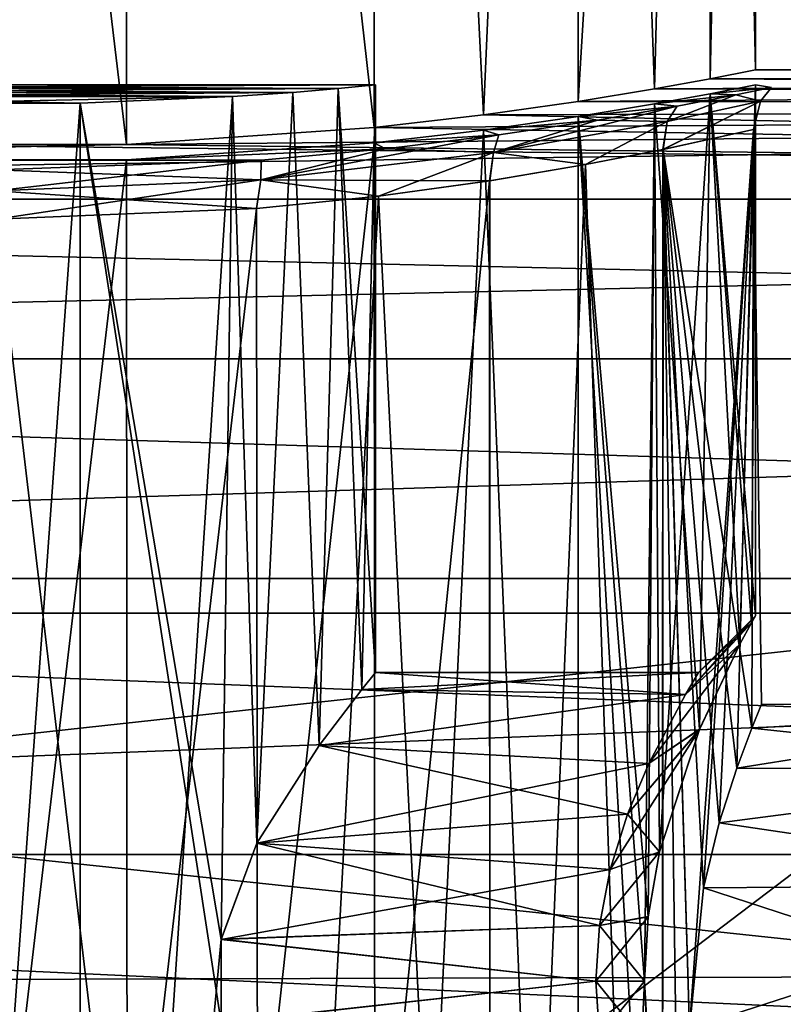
# Model space of a CAD drawing. Header units: millimetres. Extents: x -144 to 364, y -408 to 1133.
# Tile 21 of 256: x -129.37 to -125.35, y 15.08 to 20.26. Entities that reach past the tile are written whole.
import ezdxf

# ---------------------------------------------------------------- set-up
doc = ezdxf.new("R2010")
doc.units = ezdxf.units.MM
doc.header["$LTSCALE"] = 41.718519
for name, color, linetype in [('1028', 7, 'CONTINUOUS'), ('1032', 7, 'CONTINUOUS'), ('1079', 7, 'CONTINUOUS'), ('1080', 7, 'CONTINUOUS'), ('1098', 7, 'CONTINUOUS'), ('1101', 7, 'CONTINUOUS'), ('1111', 7, 'CONTINUOUS'), ('1112', 7, 'CONTINUOUS'), ('1124', 7, 'CONTINUOUS'), ('1125', 7, 'CONTINUOUS'), ('1152', 7, 'CONTINUOUS'), ('1182', 7, 'CONTINUOUS'), ('1184', 7, 'CONTINUOUS'), ('1185', 7, 'CONTINUOUS'), ('1186', 7, 'CONTINUOUS'), ('1187', 7, 'CONTINUOUS'), ('1188', 7, 'CONTINUOUS'), ('1189', 7, 'CONTINUOUS'), ('1201', 7, 'CONTINUOUS')]:
    doc.layers.add(name, color=color, linetype=linetype)

msp = doc.modelspace()

# ---------------------------------------------------------------- linework, layer by layer
at = {"layer": '1028', "color": 7, "linetype": 'CONTINUOUS', "true_color": 0xaaaaaa}
for points in [[(-123.5, 17.1391, 5.5), (-123.5, 15.2259, 9.6006), (-141.5, 17.1391, 5.5), (-123.5, 17.1391, 5.5)], [(-141.5, 17.1391, 5.5), (-123.5, 15.2259, 9.6006), (-141.5, 15.1746, 9.6816), (-141.5, 17.1391, 5.5)], [(-141.5, 17.1391, -5.5), (-141.5, 15.1746, -9.6816), (-123.5, 17.1391, -5.5), (-141.5, 17.1391, -5.5)], [(-123.5, 17.1391, -5.5), (-141.5, 15.1746, -9.6816), (-123.5, 15.2259, -9.6006), (-123.5, 17.1391, -5.5)], [(-123.5, 15.2259, 9.6006), (-123.5, 12.3505, 13.0945), (-141.5, 15.1746, 9.6816), (-123.5, 15.2259, 9.6006)], [(-123.5, 15.2259, -9.6006), (-141.5, 15.1746, -9.6816), (-123.5, 12.3505, -13.0945), (-123.5, 15.2259, -9.6006)], [(-141.5, 15.1746, 9.6816), (-123.5, 12.3505, 13.0945), (-141.5, 12.2106, 13.225), (-141.5, 15.1746, 9.6816)], [(-141.5, 15.1746, -9.6816), (-141.5, 12.2106, -13.225), (-123.5, 12.3505, -13.0945), (-141.5, 15.1746, -9.6816)]]:
    msp.add_3dface(points, dxfattribs=at)
at = {"layer": '1032', "color": 7, "linetype": 'CONTINUOUS', "true_color": 0xaaaaaa}
for points in [[(-105.5, 19.8289, 2.6105), (-105.5, 20), (-126.434, 19.8343, 2.569), (-105.5, 19.8289, 2.6105)], [(-126.434, 19.8343, 2.569), (-105.5, 20), (-126.0323, 19.9004, 1.9937), (-126.434, 19.8343, 2.569)], [(-126.0323, 19.9004, 1.9937), (-105.5, 20), (-125.7384, 19.9537, 1.3604), (-126.0323, 19.9004, 1.9937)], [(-105.5, 20), (-125.5, 20), (-125.7384, 19.9537, 1.3604), (-105.5, 20)], [(-125.5, 20), (-105.5, 19.8289, -2.6105), (-125.7384, 19.9537, -1.3604), (-125.5, 20)], [(-105.5, 20), (-105.5, 19.8289, -2.6105), (-125.5, 20), (-105.5, 20)], [(-125.7384, 19.9537, -1.3604), (-105.5, 19.8289, -2.6105), (-126.0323, 19.9004, -1.9937), (-125.7384, 19.9537, -1.3604)], [(-126.0323, 19.9004, -1.9937), (-105.5, 19.8289, -2.6105), (-126.434, 19.8343, -2.569), (-126.0323, 19.9004, -1.9937)], [(-105.5, 19.3185, 5.1764), (-105.5, 19.8289, 2.6105), (-142.5241, 19.3185, 5.1764), (-105.5, 19.3185, 5.1764)], [(-142.5241, 19.3185, 5.1764), (-105.5, 19.8289, 2.6105), (-128.811, 19.608, 3.9402), (-142.5241, 19.3185, 5.1764)], [(-128.811, 19.608, 3.9402), (-105.5, 19.8289, 2.6105), (-127.5068, 19.697, 3.468), (-128.811, 19.608, 3.9402)], [(-127.5068, 19.697, 3.468), (-105.5, 19.8289, 2.6105), (-126.9313, 19.7636, 3.0662), (-127.5068, 19.697, 3.468)], [(-126.9313, 19.7636, 3.0662), (-105.5, 19.8289, 2.6105), (-126.434, 19.8343, 2.569), (-126.9313, 19.7636, 3.0662)], [(-126.434, 19.8343, -2.569), (-105.5, 19.8289, -2.6105), (-126.9313, 19.7636, -3.0662), (-126.434, 19.8343, -2.569)], [(-105.5, 19.8289, -2.6105), (-105.5, 19.3185, -5.1764), (-126.9313, 19.7636, -3.0662), (-105.5, 19.8289, -2.6105)], [(-126.9313, 19.7636, -3.0662), (-105.5, 19.3185, -5.1764), (-127.5068, 19.697, -3.468), (-126.9313, 19.7636, -3.0662)], [(-127.5068, 19.697, -3.468), (-105.5, 19.3185, -5.1764), (-128.811, 19.608, -3.9402), (-127.5068, 19.697, -3.468)], [(-105.5, 19.3185, -5.1764), (-142.5241, 19.3185, -5.1764), (-130.189, 19.608, -3.9402), (-105.5, 19.3185, -5.1764)], [(-130.189, 19.608, 3.9402), (-142.5241, 19.3185, 5.1764), (-128.811, 19.608, 3.9402), (-130.189, 19.608, 3.9402)], [(-128.811, 19.608, -3.9402), (-105.5, 19.3185, -5.1764), (-130.189, 19.608, -3.9402), (-128.811, 19.608, -3.9402)], [(-105.5, 18.4776, 7.6537), (-105.5, 19.3185, 5.1764), (-142.5241, 18.4776, 7.6537), (-105.5, 18.4776, 7.6537)], [(-142.5241, 18.4776, 7.6537), (-105.5, 19.3185, 5.1764), (-142.5241, 19.3185, 5.1764), (-142.5241, 18.4776, 7.6537)], [(-105.5, 19.3185, -5.1764), (-105.5, 18.4776, -7.6537), (-142.5241, 19.3185, -5.1764), (-105.5, 19.3185, -5.1764)], [(-142.5241, 19.3185, -5.1764), (-105.5, 18.4776, -7.6537), (-142.5241, 18.4776, -7.6537), (-142.5241, 19.3185, -5.1764)], [(-105.5, 17.3205, 10), (-105.5, 18.4776, 7.6537), (-142.5241, 17.3205, 10), (-105.5, 17.3205, 10)], [(-142.5241, 17.3205, 10), (-105.5, 18.4776, 7.6537), (-142.5241, 18.4776, 7.6537), (-142.5241, 17.3205, 10)], [(-105.5, 18.4776, -7.6537), (-105.5, 17.3205, -10), (-142.5241, 18.4776, -7.6537), (-105.5, 18.4776, -7.6537)], [(-142.5241, 18.4776, -7.6537), (-105.5, 17.3205, -10), (-142.5241, 17.3205, -10), (-142.5241, 18.4776, -7.6537)], [(-105.5, 15.8671, 12.1752), (-105.5, 17.3205, 10), (-142.5241, 15.8671, 12.1752), (-105.5, 15.8671, 12.1752)], [(-142.5241, 15.8671, 12.1752), (-105.5, 17.3205, 10), (-142.5241, 17.3205, 10), (-142.5241, 15.8671, 12.1752)], [(-105.5, 17.3205, -10), (-105.5, 15.8671, -12.1752), (-142.5241, 17.3205, -10), (-105.5, 17.3205, -10)], [(-142.5241, 17.3205, -10), (-105.5, 15.8671, -12.1752), (-142.5241, 15.8671, -12.1752), (-142.5241, 17.3205, -10)], [(-105.5, 14.1421, 14.1422), (-105.5, 15.8671, 12.1752), (-142.5241, 14.1421, 14.1421), (-105.5, 14.1421, 14.1422)], [(-142.5241, 14.1421, 14.1421), (-105.5, 15.8671, 12.1752), (-142.5241, 15.8671, 12.1752), (-142.5241, 14.1421, 14.1421)], [(-105.5, 15.8671, -12.1752), (-105.5, 14.1421, -14.1422), (-142.5241, 15.8671, -12.1752), (-105.5, 15.8671, -12.1752)], [(-142.5241, 15.8671, -12.1752), (-105.5, 14.1421, -14.1422), (-142.5241, 14.1421, -14.1421), (-142.5241, 15.8671, -12.1752)]]:
    msp.add_3dface(points, dxfattribs=at)
at = {"layer": '1079', "color": 7, "linetype": 'CONTINUOUS', "true_color": 0xaaaaaa}
for points in [[(-123.5, 17.1391, 5.5), (-141.5, 17.1391, 5.5), (-123.5, 3.4641, 5.5), (-123.5, 17.1391, 5.5)], [(-123.5, 3.4641, 5.5), (-141.5, 17.1391, 5.5), (-141.5, 3.4641, 5.5), (-123.5, 3.4641, 5.5)]]:
    msp.add_3dface(points, dxfattribs=at)
at = {"layer": '1080', "color": 7, "linetype": 'CONTINUOUS', "true_color": 0xaaaaaa}
for points in [[(-141.5, 17.1391, -5.5), (-123.5, 17.1391, -5.5), (-141.5, 3.4641, -5.5), (-141.5, 17.1391, -5.5)], [(-123.5, 17.1391, -5.5), (-123.5, 3.4641, -5.5), (-141.5, 3.4641, -5.5), (-123.5, 17.1391, -5.5)]]:
    msp.add_3dface(points, dxfattribs=at)
at = {"layer": '1098', "color": 7, "linetype": 'CONTINUOUS', "true_color": 0xaaaaaa}
for points in [[(-125.9879, 19.5805, 2.0168), (-125.5105, 19.6857, 0.6974), (-125.8476, 14.95, 1.75), (-125.9879, 19.5805, 2.0168)], [(-125.5099, 19.6859, -0.694), (-125.9866, 19.5808, -2.0146), (-125.5194, 16.5327, -0.7468), (-125.5099, 19.6859, -0.694)], [(-125.8476, 14.95, 1.75), (-125.5105, 19.6857, 0.6974), (-125.7729, 15.6922, 1.5848), (-125.8476, 14.95, 1.75)], [(-125.7729, 15.6922, 1.5848), (-125.5105, 19.6857, 0.6974), (-125.6902, 16.0337, 1.374), (-125.7729, 15.6922, 1.5848)], [(-125.6902, 16.0337, 1.374), (-125.5105, 19.6857, 0.6974), (-125.5985, 16.3216, 1.0868), (-125.6902, 16.0337, 1.374)], [(-125.5985, 16.3216, 1.0868), (-125.5105, 19.6857, 0.6974), (-125.5194, 16.5327, 0.7468), (-125.5985, 16.3216, 1.0868)], [(-125.4678, 16.6585, -0.3788), (-125.5099, 19.6859, -0.694), (-125.5194, 16.5327, -0.7468), (-125.4678, 16.6585, -0.3788)], [(-125.5194, 16.5327, 0.7468), (-125.5105, 19.6857, 0.6974), (-125.4678, 16.6585, 0.3788), (-125.5194, 16.5327, 0.7468)], [(-125.5105, 19.6857, 0.6974), (-125.5099, 19.6859, -0.694), (-125.4678, 16.6585, 0.3788), (-125.5105, 19.6857, 0.6974)], [(-125.4678, 16.6585, 0.3788), (-125.5099, 19.6859, -0.694), (-125.4678, 16.6585, -0.3788), (-125.4678, 16.6585, 0.3788)], [(-125.9879, 19.5805, 2.0168), (-125.9925, 7.5, 2.0249), (-126.3953, 19.501, 2.6007), (-125.9879, 19.5805, 2.0168)], [(-126.3941, 19.5012, -2.5992), (-125.9925, 7.5, -2.0249), (-125.9866, 19.5808, -2.0146), (-126.3941, 19.5012, -2.5992)], [(-125.9866, 19.5808, -2.0146), (-125.9925, 7.5, -2.0249), (-125.8476, 9.95, -1.75), (-125.9866, 19.5808, -2.0146)], [(-125.9925, 7.5, 2.0249), (-125.9879, 19.5805, 2.0168), (-125.8476, 14.95, 1.75), (-125.9925, 7.5, 2.0249)], [(-125.5194, 16.5327, -0.7468), (-125.9866, 19.5808, -2.0146), (-125.5985, 16.3216, -1.0868), (-125.5194, 16.5327, -0.7468)], [(-125.5985, 16.3216, -1.0868), (-125.9866, 19.5808, -2.0146), (-125.6902, 16.0337, -1.3741), (-125.5985, 16.3216, -1.0868)], [(-125.6902, 16.0337, -1.3741), (-125.9866, 19.5808, -2.0146), (-125.7729, 15.6922, -1.5848), (-125.6902, 16.0337, -1.3741)], [(-125.7729, 15.6922, -1.5848), (-125.9866, 19.5808, -2.0146), (-125.8476, 14.95, -1.75), (-125.7729, 15.6922, -1.5848)], [(-125.8476, 14.95, -1.75), (-125.9866, 19.5808, -2.0146), (-125.8476, 9.95, -1.75), (-125.8476, 14.95, -1.75)], [(-126.3953, 19.501, 2.6007), (-126.8968, 7.5, 3.1026), (-126.9005, 19.4155, 3.1056), (-126.3953, 19.501, 2.6007)], [(-126.8992, 19.4157, -3.1046), (-126.8968, 7.5, -3.1026), (-126.3941, 19.5012, -2.5992), (-126.8992, 19.4157, -3.1046)], [(-126.8968, 7.5, -3.1026), (-125.9925, 7.5, -2.0249), (-126.3941, 19.5012, -2.5992), (-126.8968, 7.5, -3.1026)], [(-125.9925, 7.5, 2.0249), (-126.8968, 7.5, 3.1026), (-126.3953, 19.501, 2.6007), (-125.9925, 7.5, 2.0249)], [(-126.8968, 7.5, 3.1026), (-128.1148, 7.5, 3.8057), (-126.9005, 19.4155, 3.1056), (-126.8968, 7.5, 3.1026)], [(-126.9005, 19.4155, 3.1056), (-128.1148, 7.5, 3.8057), (-127.4849, 19.3353, 3.5131), (-126.9005, 19.4155, 3.1056)], [(-127.4839, 19.3354, -3.5125), (-126.8968, 7.5, -3.1026), (-126.8992, 19.4157, -3.1046), (-127.4839, 19.3354, -3.5125)], [(-127.4849, 19.3353, 3.5131), (-128.1148, 7.5, 3.8057), (-128.1272, 19.2702, 3.8102), (-127.4849, 19.3353, 3.5131)], [(-128.1265, 19.2703, -3.81), (-128.1148, 7.5, -3.8057), (-127.4839, 19.3354, -3.5125), (-128.1265, 19.2703, -3.81)], [(-128.1148, 7.5, -3.8057), (-126.8968, 7.5, -3.1026), (-127.4839, 19.3354, -3.5125), (-128.1148, 7.5, -3.8057)], [(-129.5, 19.2137, -4.05), (-128.1148, 7.5, -3.8057), (-128.1265, 19.2703, -3.81), (-129.5, 19.2137, -4.05)], [(-128.1148, 7.5, 3.8057), (-129.5, 7.5, 4.05), (-128.1272, 19.2702, 3.8102), (-128.1148, 7.5, 3.8057)], [(-128.1272, 19.2702, 3.8102), (-129.5, 7.5, 4.05), (-129.5, 19.2137, 4.05), (-128.1272, 19.2702, 3.8102)], [(-129.5, 7.5, -4.05), (-128.1148, 7.5, -3.8057), (-129.5, 19.2137, -4.05), (-129.5, 7.5, -4.05)]]:
    msp.add_3dface(points, dxfattribs=at)
at = {"layer": '1101', "color": 7, "linetype": 'CONTINUOUS', "true_color": 0xaaaaaa}
for points in [[(-125.6033, 19.869, -1.435), (-125.9114, 19.8095, -2.1025), (-125.9643, 19.7287, -2.0559), (-125.6033, 19.869, -1.435)], [(-125.4732, 19.835, -0.7161), (-125.6033, 19.869, -1.435), (-125.9643, 19.7287, -2.0559), (-125.4732, 19.835, -0.7161)], [(-125.9116, 19.8095, 2.1029), (-125.6034, 19.869, 1.4353), (-125.9643, 19.7287, 2.0559), (-125.9116, 19.8095, 2.1029)], [(-125.9643, 19.7287, 2.0559), (-125.6034, 19.869, 1.4353), (-125.4732, 19.835, 0.7161), (-125.9643, 19.7287, 2.0559)], [(-125.6034, 19.869, 1.4353), (-125.416, 19.9075, 0.7274), (-125.4732, 19.835, 0.7161), (-125.6034, 19.869, 1.4353)], [(-125.4159, 19.9075, -0.7271), (-125.6033, 19.869, -1.435), (-125.4732, 19.835, -0.7161), (-125.4159, 19.9075, -0.7271)], [(-125.416, 19.9075, 0.7274), (-125.4159, 19.9075, -0.7271), (-125.4732, 19.835, 0.7161), (-125.416, 19.9075, 0.7274)], [(-125.4732, 19.835, 0.7161), (-125.4159, 19.9075, -0.7271), (-125.4732, 19.835, -0.7161), (-125.4732, 19.835, 0.7161)], [(-125.5105, 19.6857, 0.6974), (-125.9879, 19.5805, 2.0168), (-125.4732, 19.835, 0.7161), (-125.5105, 19.6857, 0.6974)], [(-125.9879, 19.5805, 2.0168), (-125.9643, 19.7287, 2.0559), (-125.4732, 19.835, 0.7161), (-125.9879, 19.5805, 2.0168)], [(-125.9866, 19.5808, -2.0146), (-125.5099, 19.6859, -0.694), (-125.4732, 19.835, -0.7161), (-125.9866, 19.5808, -2.0146)], [(-125.9866, 19.5808, -2.0146), (-125.4732, 19.835, -0.7161), (-125.9643, 19.7287, -2.0559), (-125.9866, 19.5808, -2.0146)], [(-125.5099, 19.6859, -0.694), (-125.5105, 19.6857, 0.6974), (-125.4732, 19.835, -0.7161), (-125.5099, 19.6859, -0.694)], [(-125.5105, 19.6857, 0.6974), (-125.4732, 19.835, 0.7161), (-125.4732, 19.835, -0.7161), (-125.5105, 19.6857, 0.6974)], [(-126.3321, 19.7359, 2.708), (-125.9116, 19.8095, 2.1029), (-126.8787, 19.5656, 3.1396), (-126.3321, 19.7359, 2.708)], [(-126.8787, 19.5656, 3.1396), (-125.9116, 19.8095, 2.1029), (-125.9643, 19.7287, 2.0559), (-126.8787, 19.5656, 3.1396)], [(-125.9114, 19.8095, -2.1025), (-126.3318, 19.7359, -2.7077), (-125.9643, 19.7287, -2.0559), (-125.9114, 19.8095, -2.1025)], [(-126.3318, 19.7359, -2.7077), (-126.8505, 19.6573, -3.2289), (-126.8787, 19.5656, -3.1396), (-126.3318, 19.7359, -2.7077)], [(-125.9643, 19.7287, -2.0559), (-126.3318, 19.7359, -2.7077), (-126.8787, 19.5656, -3.1396), (-125.9643, 19.7287, -2.0559)], [(-126.8508, 19.6573, 3.2291), (-126.3321, 19.7359, 2.708), (-126.8787, 19.5656, 3.1396), (-126.8508, 19.6573, 3.2291)], [(-126.3941, 19.5012, -2.5992), (-125.9643, 19.7287, -2.0559), (-126.8787, 19.5656, -3.1396), (-126.3941, 19.5012, -2.5992)], [(-126.3953, 19.501, 2.6007), (-126.8787, 19.5656, 3.1396), (-125.9643, 19.7287, 2.0559), (-126.3953, 19.501, 2.6007)], [(-125.9879, 19.5805, 2.0168), (-126.3953, 19.501, 2.6007), (-125.9643, 19.7287, 2.0559), (-125.9879, 19.5805, 2.0168)], [(-126.3941, 19.5012, -2.5992), (-125.9866, 19.5808, -2.0146), (-125.9643, 19.7287, -2.0559), (-126.3941, 19.5012, -2.5992)], [(-127.4485, 19.5838, 3.6484), (-126.8508, 19.6573, 3.2291), (-128.1049, 19.421, 3.8447), (-127.4485, 19.5838, 3.6484)], [(-128.1049, 19.421, 3.8447), (-126.8508, 19.6573, 3.2291), (-126.8787, 19.5656, 3.1396), (-128.1049, 19.421, 3.8447)], [(-126.8505, 19.6573, -3.2289), (-127.4482, 19.5839, -3.6482), (-126.8787, 19.5656, -3.1396), (-126.8505, 19.6573, -3.2289)], [(-127.4482, 19.5839, -3.6482), (-128.1029, 19.5246, -3.9533), (-128.1049, 19.421, -3.8447), (-127.4482, 19.5839, -3.6482)], [(-126.8787, 19.5656, -3.1396), (-127.4482, 19.5839, -3.6482), (-128.1049, 19.421, -3.8447), (-126.8787, 19.5656, -3.1396)], [(-128.1034, 19.5245, 3.9534), (-127.4485, 19.5838, 3.6484), (-128.1049, 19.421, 3.8447), (-128.1034, 19.5245, 3.9534)], [(-126.8992, 19.4157, -3.1046), (-126.8787, 19.5656, -3.1396), (-128.1049, 19.421, -3.8447), (-126.8992, 19.4157, -3.1046)], [(-127.4849, 19.3353, 3.5131), (-128.1049, 19.421, 3.8447), (-126.8787, 19.5656, 3.1396), (-127.4849, 19.3353, 3.5131)], [(-126.9005, 19.4155, 3.1056), (-127.4849, 19.3353, 3.5131), (-126.8787, 19.5656, 3.1396), (-126.9005, 19.4155, 3.1056)], [(-126.3953, 19.501, 2.6007), (-126.9005, 19.4155, 3.1056), (-126.8787, 19.5656, 3.1396), (-126.3953, 19.501, 2.6007)], [(-126.8992, 19.4157, -3.1046), (-126.3941, 19.5012, -2.5992), (-126.8787, 19.5656, -3.1396), (-126.8992, 19.4157, -3.1046)], [(-128.1029, 19.5246, -3.9533), (-129.5, 19.4731, -4.1993), (-128.1049, 19.421, -3.8447), (-128.1029, 19.5246, -3.9533)], [(-129.5, 19.4731, 4.1993), (-128.1034, 19.5245, 3.9534), (-129.5, 19.3634, 4.09), (-129.5, 19.4731, 4.1993)], [(-129.5, 19.3634, 4.09), (-128.1034, 19.5245, 3.9534), (-128.1049, 19.421, 3.8447), (-129.5, 19.3634, 4.09)], [(-128.1049, 19.421, -3.8447), (-129.5, 19.4731, -4.1993), (-129.5, 19.3634, -4.09), (-128.1049, 19.421, -3.8447)], [(-128.1265, 19.2703, -3.81), (-128.1049, 19.421, -3.8447), (-129.5, 19.3634, -4.09), (-128.1265, 19.2703, -3.81)], [(-128.1272, 19.2702, 3.8102), (-129.5, 19.2137, 4.05), (-128.1049, 19.421, 3.8447), (-128.1272, 19.2702, 3.8102)], [(-129.5, 19.2137, 4.05), (-129.5, 19.3634, 4.09), (-128.1049, 19.421, 3.8447), (-129.5, 19.2137, 4.05)], [(-127.4849, 19.3353, 3.5131), (-128.1272, 19.2702, 3.8102), (-128.1049, 19.421, 3.8447), (-127.4849, 19.3353, 3.5131)], [(-128.1265, 19.2703, -3.81), (-127.4839, 19.3354, -3.5125), (-128.1049, 19.421, -3.8447), (-128.1265, 19.2703, -3.81)], [(-127.4839, 19.3354, -3.5125), (-126.8992, 19.4157, -3.1046), (-128.1049, 19.421, -3.8447), (-127.4839, 19.3354, -3.5125)], [(-129.5, 19.2137, -4.05), (-128.1265, 19.2703, -3.81), (-129.5, 19.3634, -4.09), (-129.5, 19.2137, -4.05)]]:
    msp.add_3dface(points, dxfattribs=at)
at = {"layer": '1111', "color": 7, "linetype": 'CONTINUOUS', "true_color": 0xaaaaaa}
for points in [[(-125.5, 19.9208), (-125.7384, 19.8743, 1.3603), (-125.5, 17.125), (-125.5, 19.9208)], [(-125.7384, 19.8743, 1.3603), (-126.0323, 19.8208, 1.9937), (-125.795, 16.5268, 1.5077), (-125.7384, 19.8743, 1.3603)], [(-125.5816, 16.9756, 0.8038), (-125.7384, 19.8743, 1.3603), (-125.795, 16.5268, 1.5077), (-125.5816, 16.9756, 0.8038)], [(-125.5, 17.125), (-125.7384, 19.8743, 1.3603), (-125.5207, 17.0879, 0.4066), (-125.5, 17.125)], [(-125.5207, 17.0879, 0.4066), (-125.7384, 19.8743, 1.3603), (-125.5816, 16.9756, 0.8038), (-125.5207, 17.0879, 0.4066)], [(-126.0323, 19.8208, 1.9937), (-126.434, 19.7544, 2.569), (-126.0642, 15.5404, 2.0483), (-126.0323, 19.8208, 1.9937)], [(-126.0055, 15.8814, 1.9463), (-126.0323, 19.8208, 1.9937), (-126.0642, 15.5404, 2.0483), (-126.0055, 15.8814, 1.9463)], [(-125.795, 16.5268, 1.5077), (-126.0323, 19.8208, 1.9937), (-126.0055, 15.8814, 1.9463), (-125.795, 16.5268, 1.5077)], [(-126.434, 19.7544, 2.569), (-126.9313, 19.6834, 3.0663), (-126.4358, 7.8, 2.5711), (-126.434, 19.7544, 2.569)], [(-125.7412, 7.8, 1.368), (-126.434, 19.7544, 2.569), (-126.4358, 7.8, 2.5711), (-125.7412, 7.8, 1.368)], [(-126.0642, 15.5404, 2.0483), (-126.434, 19.7544, 2.569), (-126.084, 15.2006, 2.0811), (-126.0642, 15.5404, 2.0483)], [(-126.084, 15.2006, 2.0811), (-126.434, 19.7544, 2.569), (-125.7412, 7.8, 1.368), (-126.084, 15.2006, 2.0811)], [(-126.9313, 19.6834, 3.0663), (-127.5068, 19.6166, 3.468), (-127.5, 7.8, 3.4641), (-126.9313, 19.6834, 3.0663)], [(-126.4358, 7.8, 2.5711), (-126.9313, 19.6834, 3.0663), (-127.5, 7.8, 3.4641), (-126.4358, 7.8, 2.5711)], [(-127.5068, 19.6166, 3.468), (-128.8111, 19.5272, 3.9402), (-128.8054, 7.8, 3.9392), (-127.5068, 19.6166, 3.468)], [(-127.5, 7.8, 3.4641), (-127.5068, 19.6166, 3.468), (-128.8054, 7.8, 3.9392), (-127.5, 7.8, 3.4641)], [(-128.8054, 7.8, 3.9392), (-130.1889, 19.5272, 3.9402), (-130.1946, 7.8, 3.9392), (-128.8054, 7.8, 3.9392)], [(-128.8111, 19.5272, 3.9402), (-130.1889, 19.5272, 3.9402), (-128.8054, 7.8, 3.9392), (-128.8111, 19.5272, 3.9402)], [(-126.0644, 14.8608, 2.0485), (-126.084, 15.2006, 2.0811), (-125.7412, 7.8, 1.368), (-126.0644, 14.8608, 2.0485)]]:
    msp.add_3dface(points, dxfattribs=at)
at = {"layer": '1112', "color": 7, "linetype": 'CONTINUOUS', "true_color": 0xaaaaaa}
for points in [[(-125.7384, 19.8743, -1.3603), (-125.5, 19.9208), (-125.5818, 16.9751, -0.805), (-125.7384, 19.8743, -1.3603)], [(-125.5818, 16.9751, -0.805), (-125.5, 19.9208), (-125.5208, 17.0877, -0.4078), (-125.5818, 16.9751, -0.805)], [(-125.5, 19.9208), (-125.5, 17.125), (-125.5208, 17.0877, -0.4078), (-125.5, 19.9208)], [(-126.0323, 19.8208, -1.9937), (-125.7384, 19.8743, -1.3603), (-126.0057, 15.8803, -1.9468), (-126.0323, 19.8208, -1.9937)], [(-126.0057, 15.8803, -1.9468), (-125.7384, 19.8743, -1.3603), (-125.7954, 16.5258, -1.5087), (-126.0057, 15.8803, -1.9468)], [(-125.7954, 16.5258, -1.5087), (-125.7384, 19.8743, -1.3603), (-125.5818, 16.9751, -0.805), (-125.7954, 16.5258, -1.5087)], [(-126.434, 19.7544, -2.569), (-126.0323, 19.8208, -1.9937), (-126.084, 15.1994, -2.0811), (-126.434, 19.7544, -2.569)], [(-126.084, 15.1994, -2.0811), (-126.0323, 19.8208, -1.9937), (-126.0644, 15.5392, -2.0485), (-126.084, 15.1994, -2.0811)], [(-126.0644, 15.5392, -2.0485), (-126.0323, 19.8208, -1.9937), (-126.0057, 15.8803, -1.9468), (-126.0644, 15.5392, -2.0485)], [(-126.9313, 19.6834, -3.0663), (-126.434, 19.7544, -2.569), (-126.4358, 7.8, -2.5711), (-126.9313, 19.6834, -3.0663)], [(-126.4358, 7.8, -2.5711), (-126.434, 19.7544, -2.569), (-126.084, 15.1994, -2.0811), (-126.4358, 7.8, -2.5711)], [(-127.5068, 19.6166, -3.468), (-126.9313, 19.6834, -3.0663), (-127.5, 7.8, -3.4641), (-127.5068, 19.6166, -3.468)], [(-127.5, 7.8, -3.4641), (-126.9313, 19.6834, -3.0663), (-126.4358, 7.8, -2.5711), (-127.5, 7.8, -3.4641)], [(-128.8111, 19.5272, -3.9402), (-127.5068, 19.6166, -3.468), (-128.8054, 7.8, -3.9392), (-128.8111, 19.5272, -3.9402)], [(-128.8054, 7.8, -3.9392), (-127.5068, 19.6166, -3.468), (-127.5, 7.8, -3.4641), (-128.8054, 7.8, -3.9392)], [(-130.1889, 19.5272, -3.9402), (-128.8111, 19.5272, -3.9402), (-130.1946, 7.8, -3.9392), (-130.1889, 19.5272, -3.9402)], [(-130.1946, 7.8, -3.9392), (-128.8111, 19.5272, -3.9402), (-128.8054, 7.8, -3.9392), (-130.1946, 7.8, -3.9392)], [(-126.0642, 14.8596, -2.0483), (-126.4358, 7.8, -2.5711), (-126.084, 15.1994, -2.0811), (-126.0642, 14.8596, -2.0483)]]:
    msp.add_3dface(points, dxfattribs=at)
at = {"layer": '1124', "color": 7, "linetype": 'CONTINUOUS', "true_color": 0xaaaaaa}
for points in [[(-125.5208, 17.0877, -0.4078), (-125.5, 17.125), (-125.8686, 16.7108, -0.5985), (-125.5208, 17.0877, -0.4078)], [(-125.8686, 16.7108, -0.5985), (-125.5, 17.125), (-125.8, 16.825), (-125.8686, 16.7108, -0.5985)], [(-125.5818, 16.9751, -0.805), (-125.5208, 17.0877, -0.4078), (-125.8686, 16.7108, -0.5985), (-125.5818, 16.9751, -0.805)], [(-125.7954, 16.5258, -1.5087), (-125.5818, 16.9751, -0.805), (-126.0608, 16.3463, -1.1518), (-125.7954, 16.5258, -1.5087)], [(-126.0608, 16.3463, -1.1518), (-125.5818, 16.9751, -0.805), (-125.8686, 16.7108, -0.5985), (-126.0608, 16.3463, -1.1518)], [(-126.0057, 15.8803, -1.9468), (-125.7954, 16.5258, -1.5087), (-126.2644, 15.7879, -1.5149), (-126.0057, 15.8803, -1.9468)], [(-126.2644, 15.7879, -1.5149), (-125.7954, 16.5258, -1.5087), (-126.1729, 16.0794, -1.3665), (-126.2644, 15.7879, -1.5149)], [(-126.1729, 16.0794, -1.3665), (-125.7954, 16.5258, -1.5087), (-126.0608, 16.3463, -1.1518), (-126.1729, 16.0794, -1.3665)], [(-126.0644, 15.5392, -2.0485), (-126.0057, 15.8803, -1.9468), (-126.3212, 15.4928, -1.5984), (-126.0644, 15.5392, -2.0485)], [(-126.3212, 15.4928, -1.5984), (-126.0057, 15.8803, -1.9468), (-126.2644, 15.7879, -1.5149), (-126.3212, 15.4928, -1.5984)], [(-126.084, 15.1994, -2.0811), (-126.0644, 15.5392, -2.0485), (-126.3402, 15.2002, -1.625), (-126.084, 15.1994, -2.0811)], [(-126.3402, 15.2002, -1.625), (-126.0644, 15.5392, -2.0485), (-126.3212, 15.4928, -1.5984), (-126.3402, 15.2002, -1.625)], [(-126.3213, 14.9077, -1.5985), (-126.084, 15.1994, -2.0811), (-126.3402, 15.2002, -1.625), (-126.3213, 14.9077, -1.5985)], [(-126.0642, 14.8596, -2.0483), (-126.084, 15.1994, -2.0811), (-126.3213, 14.9077, -1.5985), (-126.0642, 14.8596, -2.0483)]]:
    msp.add_3dface(points, dxfattribs=at)
at = {"layer": '1125', "color": 7, "linetype": 'CONTINUOUS', "true_color": 0xaaaaaa}
for points in [[(-125.5, 17.125), (-125.5207, 17.0879, 0.4066), (-125.8, 16.825), (-125.5, 17.125)], [(-125.5207, 17.0879, 0.4066), (-125.5816, 16.9756, 0.8038), (-125.8687, 16.7106, 0.5989), (-125.5207, 17.0879, 0.4066)], [(-125.8, 16.825), (-125.5207, 17.0879, 0.4066), (-125.8687, 16.7106, 0.5989), (-125.8, 16.825)], [(-125.5816, 16.9756, 0.8038), (-125.795, 16.5268, 1.5077), (-126.0609, 16.3458, 1.1522), (-125.5816, 16.9756, 0.8038)], [(-125.8687, 16.7106, 0.5989), (-125.5816, 16.9756, 0.8038), (-126.0609, 16.3458, 1.1522), (-125.8687, 16.7106, 0.5989)], [(-125.795, 16.5268, 1.5077), (-126.0055, 15.8814, 1.9463), (-126.173, 16.079, 1.3667), (-125.795, 16.5268, 1.5077)], [(-126.0609, 16.3458, 1.1522), (-125.795, 16.5268, 1.5077), (-126.173, 16.079, 1.3667), (-126.0609, 16.3458, 1.1522)], [(-126.173, 16.079, 1.3667), (-126.0055, 15.8814, 1.9463), (-126.2645, 15.7874, 1.5151), (-126.173, 16.079, 1.3667)], [(-126.0055, 15.8814, 1.9463), (-126.0642, 15.5404, 2.0483), (-126.3213, 15.4923, 1.5985), (-126.0055, 15.8814, 1.9463)], [(-126.2645, 15.7874, 1.5151), (-126.0055, 15.8814, 1.9463), (-126.3213, 15.4923, 1.5985), (-126.2645, 15.7874, 1.5151)], [(-126.0642, 15.5404, 2.0483), (-126.084, 15.2006, 2.0811), (-126.3213, 15.4923, 1.5985), (-126.0642, 15.5404, 2.0483)], [(-126.3213, 15.4923, 1.5985), (-126.084, 15.2006, 2.0811), (-126.3402, 15.1998, 1.625), (-126.3213, 15.4923, 1.5985)], [(-126.084, 15.2006, 2.0811), (-126.0644, 14.8608, 2.0485), (-126.3402, 15.1998, 1.625), (-126.084, 15.2006, 2.0811)], [(-126.3402, 15.1998, 1.625), (-126.0644, 14.8608, 2.0485), (-126.3212, 14.9072, 1.5984), (-126.3402, 15.1998, 1.625)]]:
    msp.add_3dface(points, dxfattribs=at)
at = {"layer": '1152', "linetype": 'CONTINUOUS'}
for points in [[(-125.4159, 19.9075, -0.7271), (-125.5, 19.9208), (-125.7384, 19.8743, -1.3603), (-125.4159, 19.9075, -0.7271)], [(-125.416, 19.9075, 0.7274), (-125.7384, 19.8743, 1.3603), (-125.5, 19.9208), (-125.416, 19.9075, 0.7274)], [(-125.4159, 19.9075, -0.7271), (-125.416, 19.9075, 0.7274), (-125.5, 19.9208), (-125.4159, 19.9075, -0.7271)], [(-125.6033, 19.869, -1.435), (-125.7384, 19.8743, -1.3603), (-126.0323, 19.8208, -1.9937), (-125.6033, 19.869, -1.435)], [(-125.6034, 19.869, 1.4353), (-126.0323, 19.8208, 1.9937), (-125.7384, 19.8743, 1.3603), (-125.6034, 19.869, 1.4353)], [(-125.9114, 19.8095, -2.1025), (-125.6033, 19.869, -1.435), (-126.0323, 19.8208, -1.9937), (-125.9114, 19.8095, -2.1025)], [(-125.6034, 19.869, 1.4353), (-125.9116, 19.8095, 2.1029), (-126.0323, 19.8208, 1.9937), (-125.6034, 19.869, 1.4353)], [(-125.6033, 19.869, -1.435), (-125.4159, 19.9075, -0.7271), (-125.7384, 19.8743, -1.3603), (-125.6033, 19.869, -1.435)], [(-125.416, 19.9075, 0.7274), (-125.6034, 19.869, 1.4353), (-125.7384, 19.8743, 1.3603), (-125.416, 19.9075, 0.7274)], [(-125.9114, 19.8095, -2.1025), (-126.0323, 19.8208, -1.9937), (-126.434, 19.7544, -2.569), (-125.9114, 19.8095, -2.1025)], [(-125.9116, 19.8095, 2.1029), (-126.434, 19.7544, 2.569), (-126.0323, 19.8208, 1.9937), (-125.9116, 19.8095, 2.1029)], [(-126.3318, 19.7359, -2.7077), (-125.9114, 19.8095, -2.1025), (-126.434, 19.7544, -2.569), (-126.3318, 19.7359, -2.7077)], [(-125.9116, 19.8095, 2.1029), (-126.3321, 19.7359, 2.708), (-126.434, 19.7544, 2.569), (-125.9116, 19.8095, 2.1029)], [(-126.3318, 19.7359, -2.7077), (-126.434, 19.7544, -2.569), (-126.9313, 19.6834, -3.0663), (-126.3318, 19.7359, -2.7077)], [(-126.3321, 19.7359, 2.708), (-126.9313, 19.6834, 3.0663), (-126.434, 19.7544, 2.569), (-126.3321, 19.7359, 2.708)], [(-126.8505, 19.6573, -3.2289), (-126.3318, 19.7359, -2.7077), (-126.9313, 19.6834, -3.0663), (-126.8505, 19.6573, -3.2289)], [(-126.3321, 19.7359, 2.708), (-126.8508, 19.6573, 3.2291), (-126.9313, 19.6834, 3.0663), (-126.3321, 19.7359, 2.708)], [(-126.8505, 19.6573, -3.2289), (-126.9313, 19.6834, -3.0663), (-127.5068, 19.6166, -3.468), (-126.8505, 19.6573, -3.2289)], [(-126.8508, 19.6573, 3.2291), (-127.5068, 19.6166, 3.468), (-126.9313, 19.6834, 3.0663), (-126.8508, 19.6573, 3.2291)], [(-127.4482, 19.5839, -3.6482), (-127.5068, 19.6166, -3.468), (-128.8111, 19.5272, -3.9402), (-127.4482, 19.5839, -3.6482)], [(-127.4485, 19.5838, 3.6484), (-128.8111, 19.5272, 3.9402), (-127.5068, 19.6166, 3.468), (-127.4485, 19.5838, 3.6484)], [(-127.4482, 19.5839, -3.6482), (-126.8505, 19.6573, -3.2289), (-127.5068, 19.6166, -3.468), (-127.4482, 19.5839, -3.6482)], [(-126.8508, 19.6573, 3.2291), (-127.4485, 19.5838, 3.6484), (-127.5068, 19.6166, 3.468), (-126.8508, 19.6573, 3.2291)], [(-128.1029, 19.5246, -3.9533), (-127.4482, 19.5839, -3.6482), (-128.8111, 19.5272, -3.9402), (-128.1029, 19.5246, -3.9533)], [(-127.4485, 19.5838, 3.6484), (-128.1034, 19.5245, 3.9534), (-128.8111, 19.5272, 3.9402), (-127.4485, 19.5838, 3.6484)], [(-128.1034, 19.5245, 3.9534), (-130.8971, 19.5246, 3.9533), (-130.1889, 19.5272, 3.9402), (-128.1034, 19.5245, 3.9534)], [(-128.1034, 19.5245, 3.9534), (-129.5, 19.4731, 4.1993), (-130.8971, 19.5246, 3.9533), (-128.1034, 19.5245, 3.9534)], [(-130.8966, 19.5245, -3.9534), (-128.1029, 19.5246, -3.9533), (-128.8111, 19.5272, -3.9402), (-130.8966, 19.5245, -3.9534)], [(-130.8966, 19.5245, -3.9534), (-128.8111, 19.5272, -3.9402), (-130.1889, 19.5272, -3.9402), (-130.8966, 19.5245, -3.9534)], [(-129.5, 19.4731, -4.1993), (-128.1029, 19.5246, -3.9533), (-130.8966, 19.5245, -3.9534), (-129.5, 19.4731, -4.1993)], [(-128.1034, 19.5245, 3.9534), (-130.1889, 19.5272, 3.9402), (-128.8111, 19.5272, 3.9402), (-128.1034, 19.5245, 3.9534)]]:
    msp.add_3dface(points, dxfattribs=at)
at = {"layer": '1182', "color": 7, "linetype": 'CONTINUOUS', "true_color": 0xaaaaaa}
for points in [[(-123.5, 16.3182, -1.0912), (-123.5, 16.6561, -0.3895), (-125.5985, 16.3216, -1.0868), (-123.5, 16.3182, -1.0912)], [(-123.5, 16.6561, -0.3895), (-125.5194, 16.5327, -0.7468), (-125.5985, 16.3216, -1.0868), (-123.5, 16.6561, -0.3895)], [(-123.5, 16.6561, -0.3895), (-125.4678, 16.6585, -0.3788), (-125.5194, 16.5327, -0.7468), (-123.5, 16.6561, -0.3895)], [(-123.5, 16.6561, 0.3895), (-125.5194, 16.5327, 0.7468), (-125.4678, 16.6585, 0.3788), (-123.5, 16.6561, 0.3895)], [(-123.5, 16.6561, 0.3895), (-123.5, 16.3182, 1.0912), (-125.5194, 16.5327, 0.7468), (-123.5, 16.6561, 0.3895)], [(-123.5, 16.6561, -0.3895), (-123.5, 16.6561, 0.3895), (-125.4678, 16.6585, -0.3788), (-123.5, 16.6561, -0.3895)], [(-123.5, 16.6561, 0.3895), (-125.4678, 16.6585, 0.3788), (-125.4678, 16.6585, -0.3788), (-123.5, 16.6561, 0.3895)], [(-123.5, 16.3182, 1.0912), (-125.5985, 16.3216, 1.0868), (-125.5194, 16.5327, 0.7468), (-123.5, 16.3182, 1.0912)], [(-123.5, 16.3182, -1.0912), (-125.5985, 16.3216, -1.0868), (-125.6902, 16.0337, -1.3741), (-123.5, 16.3182, -1.0912)], [(-123.5, 16.3182, 1.0912), (-125.6902, 16.0337, 1.374), (-125.5985, 16.3216, 1.0868), (-123.5, 16.3182, 1.0912)], [(-123.5, 15.7094, -1.5767), (-123.5, 16.3182, -1.0912), (-125.6902, 16.0337, -1.3741), (-123.5, 15.7094, -1.5767)], [(-123.5, 16.3182, 1.0912), (-123.5, 15.7094, 1.5767), (-125.6902, 16.0337, 1.374), (-123.5, 16.3182, 1.0912)], [(-123.5, 15.7094, -1.5767), (-125.6902, 16.0337, -1.3741), (-125.7729, 15.6922, -1.5848), (-123.5, 15.7094, -1.5767)], [(-123.5, 15.7094, 1.5767), (-125.7729, 15.6922, 1.5848), (-125.6902, 16.0337, 1.374), (-123.5, 15.7094, 1.5767)], [(-123.5, 14.95, -1.75), (-123.5, 15.7094, -1.5767), (-125.8476, 14.95, -1.75), (-123.5, 14.95, -1.75)], [(-123.5, 15.7094, -1.5767), (-125.7729, 15.6922, -1.5848), (-125.8476, 14.95, -1.75), (-123.5, 15.7094, -1.5767)], [(-123.5, 14.95, 1.75), (-125.8476, 14.95, 1.75), (-125.7729, 15.6922, 1.5848), (-123.5, 14.95, 1.75)], [(-123.5, 15.7094, 1.5767), (-123.5, 14.95, 1.75), (-125.7729, 15.6922, 1.5848), (-123.5, 15.7094, 1.5767)]]:
    msp.add_3dface(points, dxfattribs=at)
at = {"layer": '1184', "color": 7, "linetype": 'CONTINUOUS', "true_color": 0xaaaaaa}
for points in [[(-130.189, 19.608, 3.9402), (-128.811, 19.608, 3.9402), (-130.1946, 31.2, 3.9392), (-130.189, 19.608, 3.9402)], [(-128.811, 19.608, 3.9402), (-128.8054, 31.2, 3.9392), (-130.1946, 31.2, 3.9392), (-128.811, 19.608, 3.9402)], [(-128.811, 19.608, 3.9402), (-127.5068, 19.697, 3.468), (-128.8054, 31.2, 3.9392), (-128.811, 19.608, 3.9402)], [(-127.5068, 19.697, 3.468), (-127.5, 31.2, 3.4641), (-128.8054, 31.2, 3.9392), (-127.5068, 19.697, 3.468)], [(-127.5068, 19.697, 3.468), (-126.9313, 19.7636, 3.0662), (-127.5, 31.2, 3.4641), (-127.5068, 19.697, 3.468)], [(-126.9313, 19.7636, 3.0662), (-126.4358, 31.2, 2.5711), (-127.5, 31.2, 3.4641), (-126.9313, 19.7636, 3.0662)], [(-126.9313, 19.7636, 3.0662), (-126.434, 19.8343, 2.569), (-126.4358, 31.2, 2.5711), (-126.9313, 19.7636, 3.0662)], [(-126.434, 19.8343, 2.569), (-126.0323, 19.9004, 1.9937), (-126.4358, 31.2, 2.5711), (-126.434, 19.8343, 2.569)], [(-126.0323, 19.9004, 1.9937), (-125.7412, 31.2, 1.3681), (-126.4358, 31.2, 2.5711), (-126.0323, 19.9004, 1.9937)], [(-126.0323, 19.9004, 1.9937), (-125.7384, 19.9537, 1.3604), (-125.7412, 31.2, 1.3681), (-126.0323, 19.9004, 1.9937)], [(-125.7384, 19.9537, 1.3604), (-125.5, 20), (-125.7412, 31.2, 1.3681), (-125.7384, 19.9537, 1.3604)], [(-125.5, 20), (-125.5, 31.2), (-125.7412, 31.2, 1.3681), (-125.5, 20)]]:
    msp.add_3dface(points, dxfattribs=at)
at = {"layer": '1185', "color": 7, "linetype": 'CONTINUOUS', "true_color": 0xaaaaaa}
for points in [[(-130.189, 19.608, -3.9402), (-130.1946, 31.2, -3.9392), (-128.8054, 31.2, -3.9392), (-130.189, 19.608, -3.9402)], [(-128.811, 19.608, -3.9402), (-130.189, 19.608, -3.9402), (-128.8054, 31.2, -3.9392), (-128.811, 19.608, -3.9402)], [(-127.5068, 19.697, -3.468), (-128.811, 19.608, -3.9402), (-128.8054, 31.2, -3.9392), (-127.5068, 19.697, -3.468)], [(-127.5068, 19.697, -3.468), (-128.8054, 31.2, -3.9392), (-127.5, 31.2, -3.4641), (-127.5068, 19.697, -3.468)], [(-126.9313, 19.7636, -3.0662), (-127.5068, 19.697, -3.468), (-127.5, 31.2, -3.4641), (-126.9313, 19.7636, -3.0662)], [(-126.9313, 19.7636, -3.0662), (-127.5, 31.2, -3.4641), (-126.4358, 31.2, -2.5711), (-126.9313, 19.7636, -3.0662)], [(-126.434, 19.8343, -2.569), (-126.9313, 19.7636, -3.0662), (-126.4358, 31.2, -2.5711), (-126.434, 19.8343, -2.569)], [(-126.434, 19.8343, -2.569), (-126.4358, 31.2, -2.5711), (-125.7412, 31.2, -1.3681), (-126.434, 19.8343, -2.569)], [(-126.0323, 19.9004, -1.9937), (-126.434, 19.8343, -2.569), (-125.7412, 31.2, -1.3681), (-126.0323, 19.9004, -1.9937)], [(-125.7384, 19.9537, -1.3604), (-126.0323, 19.9004, -1.9937), (-125.7412, 31.2, -1.3681), (-125.7384, 19.9537, -1.3604)], [(-125.7384, 19.9537, -1.3604), (-125.7412, 31.2, -1.3681), (-125.5, 31.2), (-125.7384, 19.9537, -1.3604)], [(-125.5, 20), (-125.7384, 19.9537, -1.3604), (-125.5, 31.2), (-125.5, 20)]]:
    msp.add_3dface(points, dxfattribs=at)
at = {"layer": '1186', "color": 7, "linetype": 'CONTINUOUS', "true_color": 0xaaaaaa}
for points in [[(-127.5, 16.825), (-125.8687, 16.7106, 0.5989), (-127.5718, 16.7358, 0.531), (-127.5, 16.825)], [(-125.8, 16.825), (-125.8687, 16.7106, 0.5989), (-127.5, 16.825), (-125.8, 16.825)], [(-127.5718, 16.7358, 0.531), (-125.8687, 16.7106, 0.5989), (-127.797, 16.4413, 1.0487), (-127.5718, 16.7358, 0.531)], [(-125.8687, 16.7106, 0.5989), (-126.0609, 16.3458, 1.1522), (-127.797, 16.4413, 1.0487), (-125.8687, 16.7106, 0.5989)], [(-127.797, 16.4413, 1.0487), (-126.173, 16.079, 1.3667), (-128.1257, 15.9276, 1.453), (-127.797, 16.4413, 1.0487)], [(-126.0609, 16.3458, 1.1522), (-126.173, 16.079, 1.3667), (-127.797, 16.4413, 1.0487), (-126.0609, 16.3458, 1.1522)], [(-126.173, 16.079, 1.3667), (-126.2645, 15.7874, 1.5151), (-128.1257, 15.9276, 1.453), (-126.173, 16.079, 1.3667)], [(-128.1257, 15.9276, 1.453), (-126.3213, 15.4923, 1.5985), (-128.3134, 15.4205, 1.61), (-128.1257, 15.9276, 1.453)], [(-126.2645, 15.7874, 1.5151), (-126.3213, 15.4923, 1.5985), (-128.1257, 15.9276, 1.453), (-126.2645, 15.7874, 1.5151)], [(-126.3213, 15.4923, 1.5985), (-126.3402, 15.1998, 1.625), (-128.3134, 15.4205, 1.61), (-126.3213, 15.4923, 1.5985)], [(-128.3134, 15.4205, 1.61), (-126.3402, 15.1998, 1.625), (-128.3137, 14.9813, 1.6102), (-128.3134, 15.4205, 1.61)], [(-126.3402, 15.1998, 1.625), (-126.3212, 14.9072, 1.5984), (-128.3137, 14.9813, 1.6102), (-126.3402, 15.1998, 1.625)]]:
    msp.add_3dface(points, dxfattribs=at)
at = {"layer": '1187', "color": 7, "linetype": 'CONTINUOUS', "true_color": 0xaaaaaa}
for points in [[(-125.8686, 16.7108, -0.5985), (-125.8, 16.825), (-127.5718, 16.7358, -0.5309), (-125.8686, 16.7108, -0.5985)], [(-125.8, 16.825), (-127.5, 16.825), (-127.5718, 16.7358, -0.5309), (-125.8, 16.825)], [(-127.7968, 16.4416, -1.0483), (-125.8686, 16.7108, -0.5985), (-127.5718, 16.7358, -0.5309), (-127.7968, 16.4416, -1.0483)], [(-126.0608, 16.3463, -1.1518), (-125.8686, 16.7108, -0.5985), (-127.7968, 16.4416, -1.0483), (-126.0608, 16.3463, -1.1518)], [(-128.1261, 15.9269, -1.4534), (-126.0608, 16.3463, -1.1518), (-127.7968, 16.4416, -1.0483), (-128.1261, 15.9269, -1.4534)], [(-126.1729, 16.0794, -1.3665), (-126.0608, 16.3463, -1.1518), (-128.1261, 15.9269, -1.4534), (-126.1729, 16.0794, -1.3665)], [(-126.2644, 15.7879, -1.5149), (-126.1729, 16.0794, -1.3665), (-128.1261, 15.9269, -1.4534), (-126.2644, 15.7879, -1.5149)], [(-128.3135, 15.4201, -1.61), (-126.2644, 15.7879, -1.5149), (-128.1261, 15.9269, -1.4534), (-128.3135, 15.4201, -1.61)], [(-126.3212, 15.4928, -1.5984), (-126.2644, 15.7879, -1.5149), (-128.3135, 15.4201, -1.61), (-126.3212, 15.4928, -1.5984)], [(-126.3402, 15.2002, -1.625), (-126.3212, 15.4928, -1.5984), (-128.3135, 15.4201, -1.61), (-126.3402, 15.2002, -1.625)], [(-128.3135, 14.9799, -1.61), (-126.3402, 15.2002, -1.625), (-128.3135, 15.4201, -1.61), (-128.3135, 14.9799, -1.61)], [(-126.3213, 14.9077, -1.5985), (-126.3402, 15.2002, -1.625), (-128.3135, 14.9799, -1.61), (-126.3213, 14.9077, -1.5985)]]:
    msp.add_3dface(points, dxfattribs=at)
at = {"layer": '1188', "color": 7, "linetype": 'CONTINUOUS', "true_color": 0xaaaaaa}
for points in [[(-127.5, 19.9208), (-127.5718, 16.7358, 0.531), (-127.6976, 19.9019, 0.8668), (-127.5, 19.9208)], [(-127.5, 16.825), (-127.5718, 16.7358, 0.531), (-127.5, 19.9208), (-127.5, 16.825)], [(-127.9361, 19.8817, 1.2467), (-128.1257, 15.9276, 1.453), (-128.2534, 19.8593, 1.564), (-127.9361, 19.8817, 1.2467)], [(-127.797, 16.4413, 1.0487), (-128.1257, 15.9276, 1.453), (-127.9361, 19.8817, 1.2467), (-127.797, 16.4413, 1.0487)], [(-127.6976, 19.9019, 0.8668), (-127.797, 16.4413, 1.0487), (-127.9361, 19.8817, 1.2467), (-127.6976, 19.9019, 0.8668)], [(-127.5718, 16.7358, 0.531), (-127.797, 16.4413, 1.0487), (-127.6976, 19.9019, 0.8668), (-127.5718, 16.7358, 0.531)], [(-129.055, 7.5, 1.9499), (-129.945, 7.5, 1.9499), (-129.0558, 19.8251, 1.95), (-129.055, 7.5, 1.9499)], [(-129.0558, 19.8251, 1.95), (-129.945, 7.5, 1.9499), (-129.9442, 19.8251, 1.95), (-129.0558, 19.8251, 1.95)], [(-128.2534, 19.8593, 1.564), (-129.055, 7.5, 1.9499), (-129.0558, 19.8251, 1.95), (-128.2534, 19.8593, 1.564)], [(-128.3134, 15.4205, 1.61), (-129.055, 7.5, 1.9499), (-128.2534, 19.8593, 1.564), (-128.3134, 15.4205, 1.61)], [(-128.1257, 15.9276, 1.453), (-128.3134, 15.4205, 1.61), (-128.2534, 19.8593, 1.564), (-128.1257, 15.9276, 1.453)], [(-129.055, 7.5, 1.9499), (-128.3134, 15.4205, 1.61), (-128.3137, 14.9813, 1.6102), (-129.055, 7.5, 1.9499)]]:
    msp.add_3dface(points, dxfattribs=at)
at = {"layer": '1189', "color": 7, "linetype": 'CONTINUOUS', "true_color": 0xaaaaaa}
for points in [[(-127.5, 16.825), (-127.5, 19.9208), (-127.6976, 19.9019, -0.8668), (-127.5, 16.825)], [(-128.2534, 19.8593, -1.564), (-128.1261, 15.9269, -1.4534), (-127.9361, 19.8817, -1.2467), (-128.2534, 19.8593, -1.564)], [(-128.1261, 15.9269, -1.4534), (-127.7968, 16.4416, -1.0483), (-127.9361, 19.8817, -1.2467), (-128.1261, 15.9269, -1.4534)], [(-127.9361, 19.8817, -1.2467), (-127.7968, 16.4416, -1.0483), (-127.6976, 19.9019, -0.8668), (-127.9361, 19.8817, -1.2467)], [(-127.7968, 16.4416, -1.0483), (-127.5718, 16.7358, -0.5309), (-127.6976, 19.9019, -0.8668), (-127.7968, 16.4416, -1.0483)], [(-127.5718, 16.7358, -0.5309), (-127.5, 16.825), (-127.6976, 19.9019, -0.8668), (-127.5718, 16.7358, -0.5309)], [(-129.945, 7.5, -1.9499), (-129.055, 7.5, -1.9499), (-129.9442, 19.8251, -1.95), (-129.945, 7.5, -1.9499)], [(-129.9442, 19.8251, -1.95), (-129.055, 7.5, -1.9499), (-129.0558, 19.8251, -1.95), (-129.9442, 19.8251, -1.95)], [(-129.0558, 19.8251, -1.95), (-128.3135, 15.4201, -1.61), (-128.2534, 19.8593, -1.564), (-129.0558, 19.8251, -1.95)], [(-129.055, 7.5, -1.9499), (-128.3135, 14.9799, -1.61), (-129.0558, 19.8251, -1.95), (-129.055, 7.5, -1.9499)], [(-128.3135, 14.9799, -1.61), (-128.3135, 15.4201, -1.61), (-129.0558, 19.8251, -1.95), (-128.3135, 14.9799, -1.61)], [(-128.3135, 15.4201, -1.61), (-128.1261, 15.9269, -1.4534), (-128.2534, 19.8593, -1.564), (-128.3135, 15.4201, -1.61)]]:
    msp.add_3dface(points, dxfattribs=at)
at = {"layer": '1201', "linetype": 'CONTINUOUS'}
for points in [[(-127.5, 19.9208), (-127.6976, 19.9019, 0.8668), (-131.5, 19.9208), (-127.5, 19.9208)], [(-127.5, 19.9208), (-131.5, 19.9208), (-131.3024, 19.9019, -0.8668), (-127.5, 19.9208)], [(-127.6976, 19.9019, 0.8668), (-131.3024, 19.9019, 0.8668), (-131.5, 19.9208), (-127.6976, 19.9019, 0.8668)], [(-127.5, 19.9208), (-131.3024, 19.9019, -0.8668), (-127.6976, 19.9019, -0.8668), (-127.5, 19.9208)], [(-127.6976, 19.9019, 0.8668), (-127.9361, 19.8817, 1.2467), (-131.3024, 19.9019, 0.8668), (-127.6976, 19.9019, 0.8668)], [(-127.9361, 19.8817, 1.2467), (-131.0639, 19.8817, 1.2467), (-131.3024, 19.9019, 0.8668), (-127.9361, 19.8817, 1.2467)], [(-131.3024, 19.9019, -0.8668), (-131.0639, 19.8817, -1.2467), (-127.6976, 19.9019, -0.8668), (-131.3024, 19.9019, -0.8668)], [(-131.0639, 19.8817, -1.2467), (-127.9361, 19.8817, -1.2467), (-127.6976, 19.9019, -0.8668), (-131.0639, 19.8817, -1.2467)], [(-127.9361, 19.8817, 1.2467), (-128.2534, 19.8593, 1.564), (-131.0639, 19.8817, 1.2467), (-127.9361, 19.8817, 1.2467)], [(-128.2534, 19.8593, 1.564), (-130.7466, 19.8593, 1.564), (-131.0639, 19.8817, 1.2467), (-128.2534, 19.8593, 1.564)], [(-131.0639, 19.8817, -1.2467), (-130.7466, 19.8593, -1.564), (-127.9361, 19.8817, -1.2467), (-131.0639, 19.8817, -1.2467)], [(-130.7466, 19.8593, -1.564), (-128.2534, 19.8593, -1.564), (-127.9361, 19.8817, -1.2467), (-130.7466, 19.8593, -1.564)], [(-128.2534, 19.8593, 1.564), (-129.0558, 19.8251, 1.95), (-130.7466, 19.8593, 1.564), (-128.2534, 19.8593, 1.564)], [(-129.0558, 19.8251, 1.95), (-129.9442, 19.8251, 1.95), (-130.7466, 19.8593, 1.564), (-129.0558, 19.8251, 1.95)], [(-130.7466, 19.8593, -1.564), (-129.9442, 19.8251, -1.95), (-128.2534, 19.8593, -1.564), (-130.7466, 19.8593, -1.564)], [(-129.9442, 19.8251, -1.95), (-129.0558, 19.8251, -1.95), (-128.2534, 19.8593, -1.564), (-129.9442, 19.8251, -1.95)]]:
    msp.add_3dface(points, dxfattribs=at)

doc.saveas('drawing.dxf')
